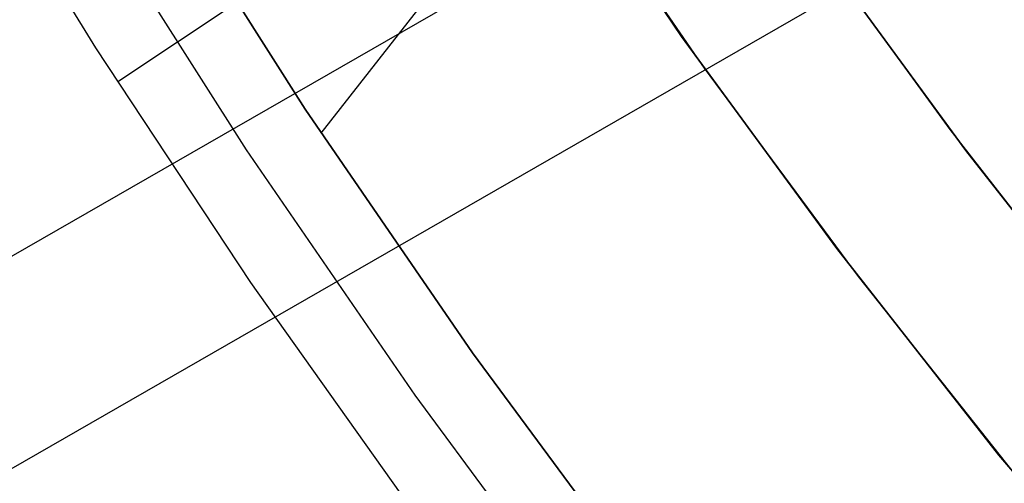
# Model space of a CAD drawing. Header units: millimetres. Extents: x -664 to 605, y -504 to 706.
# Tile 15 of 66: x -152.89 to -143.77, y -44.74 to -40.45. Entities that reach past the tile are written whole.
import ezdxf

# ---------------------------------------------------------------- set-up
doc = ezdxf.new("R2010")
doc.units = ezdxf.units.MM
doc.layers.add('1', color=7, linetype='Continuous')

# ---------------------------------------------------------------- blocks, each defined once
blk = doc.blocks.new('Bloque 05')
at = {"layer": '1', "color": 29, "true_color": 0x4d342b}
for p, q in [((47.439, -43.9482, 628.5886), (499.2978, -399.6329, 628.5886)), ((46.3851, -45.287, 619.7513), (498.244, -400.9717, 619.7513))]:
    blk.add_line(p, q, dxfattribs=at)
blk = doc.blocks.new('Bloque 06')
at = {"layer": '1', "color": 29, "true_color": 0x4d342b}
for p, q in [((54.261, -49.8794, 613.8297), (42.9145, -29.9786, 613.8297)), ((56.4411, -49.3986, 611.4479), (58.1104, -47.4008, 611.4399)), ((56.4411, -49.3986, 611.4479), (58.1104, -47.4008, 611.4399)), ((56.2276, -47.6111, 613.8297), (54.4394, -49.6808, 613.8297)), ((54.4394, -49.6808, 613.8297), (56.2276, -47.6111, 613.8297)), ((56.7283, -48.0452, 612.6328), (54.9259, -50.1306, 612.6328)), ((55.2146, -48.8014, 613.8297), (56.1941, -49.6825, 611.4498)), ((54.7061, -51.3394, 611.46), (56.4411, -49.3986, 611.4479)), ((54.7061, -51.3394, 611.46), (56.4411, -49.3986, 611.4479)), ((54.4394, -49.6808, 613.8297), (52.5804, -51.687, 613.8297)), ((52.5804, -51.687, 613.8297), (54.4394, -49.6808, 613.8297)), ((54.9259, -50.1306, 612.6328), (53.0522, -52.1522, 612.6328)), ((52.9071, -53.2211, 611.4764), (54.7061, -51.3394, 611.46)), ((52.9071, -53.2211, 611.4764), (54.7061, -51.3394, 611.46)), ((52.5804, -51.687, 613.8297), (50.6527, -53.6274, 613.8297)), ((50.6527, -53.6274, 613.8297), (52.5804, -51.687, 613.8297)), ((53.0522, -52.1522, 612.6328), (51.1094, -54.1075, 612.6328))]:
    blk.add_line(p, q, dxfattribs=at)
blk = doc.blocks.new('Bloque 08')
at = {"layer": '1', "color": 250, "true_color": 0x111111}
for p, q in [((51.0888, -48.5094, 532.927), (52.7327, -46.7171, 532.927)), ((52.7327, -46.7171, 598.4648), (51.0888, -48.5094, 598.4648)), ((52.7327, -46.7171, 598.4648), (51.0888, -48.5094, 598.4648)), ((52.7327, -46.7171, 532.927), (51.0888, -48.5094, 532.927)), ((52.4725, -47.0091, 565.6959), (50.8407, -48.7694, 565.6959)), ((50.0702, -47.4036, 563.5459), (48.5067, -49.0023, 563.5459)), ((50.001, -47.4765, 595.6649), (48.3325, -49.1741, 595.6649)), ((50.001, -47.4765, 594.1649), (48.3325, -49.1741, 594.1649)), ((48.3325, -49.1741, 532.927), (50.001, -47.4765, 532.927)), ((50.001, -47.4765, 594.1649), (48.3325, -49.1741, 594.1649)), ((48.3325, -49.1741, 598.4648), (50.001, -47.4765, 598.4648)), ((50.001, -47.4765, 598.4648), (48.3325, -49.1741, 598.4648)), ((48.3325, -49.1741, 595.6649), (50.001, -47.4765, 595.6649)), ((50.001, -47.4765, 597.0649), (48.3325, -49.1741, 597.0649)), ((50.001, -47.4765, 532.927), (48.3325, -49.1741, 532.927)), ((49.384, -50.2439, 532.927), (51.0888, -48.5094, 532.927)), ((51.0888, -48.5094, 598.4648), (49.384, -50.2439, 598.4648)), ((51.0888, -48.5094, 598.4648), (49.384, -50.2439, 598.4648)), ((51.0888, -48.5094, 532.927), (49.384, -50.2439, 532.927)), ((50.8407, -48.7694, 565.6959), (49.1498, -50.473, 565.6959)), ((48.5067, -49.0023, 563.5459), (46.8923, -50.5494, 563.5459)), ((48.3325, -49.1741, 595.6649), (46.6064, -50.813, 595.6649)), ((48.3325, -49.1741, 594.1649), (46.6064, -50.813, 594.1649)), ((46.6064, -50.813, 532.927), (48.3325, -49.1741, 532.927)), ((48.3325, -49.1741, 594.1649), (46.6064, -50.813, 594.1649)), ((46.6064, -50.813, 598.4648), (48.3325, -49.1741, 598.4648)), ((48.3325, -49.1741, 598.4648), (46.6064, -50.813, 598.4648)), ((46.6064, -50.813, 595.6649), (48.3325, -49.1741, 595.6649)), ((48.3325, -49.1741, 597.0649), (46.6064, -50.813, 597.0649)), ((48.3325, -49.1741, 532.927), (46.6064, -50.813, 532.927)), ((47.6203, -51.9185, 532.927), (49.384, -50.2439, 532.927)), ((49.384, -50.2439, 598.4648), (47.6203, -51.9185, 598.4648)), ((49.384, -50.2439, 598.4648), (47.6203, -51.9185, 598.4648)), ((49.384, -50.2439, 532.927), (47.6203, -51.9185, 532.927)), ((49.1498, -50.473, 565.6959), (47.4019, -52.118, 565.6959)), ((45.7999, -53.5312, 532.927), (47.6203, -51.9185, 532.927)), ((47.6203, -51.9185, 598.4648), (45.7999, -53.5312, 598.4648)), ((47.6203, -51.9185, 598.4648), (45.7999, -53.5312, 598.4648)), ((47.6203, -51.9185, 532.927), (45.7999, -53.5312, 532.927))]:
    blk.add_line(p, q, dxfattribs=at)
blk = doc.blocks.new('33451_ 33451WP_ - FAN-464261-_3D_')
at = {"layer": '1', "color": 250, "true_color": 0x111111}
blk.add_blockref('Bloque 08', (0, 0), dxfattribs=at)
at = {"layer": '1', "color": 29, "true_color": 0x4d342b}
for name in ['Bloque 06', 'Bloque 05']:
    blk.add_blockref(name, (0, 0), dxfattribs=at)
blk = doc.blocks.new('Product')
at = {"layer": '1'}
blk.add_blockref('33451_ 33451WP_ - FAN-464261-_3D_', (0, 0), dxfattribs=at)

msp = doc.modelspace()

# ---------------------------------------------------------------- block references
at = {"layer": '1', "extrusion": (0, 0, -1), "rotation": 8.321257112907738}
msp.add_blockref('Product', (89.1881, 0, -639.2), dxfattribs=at)

doc.saveas('drawing.dxf')
